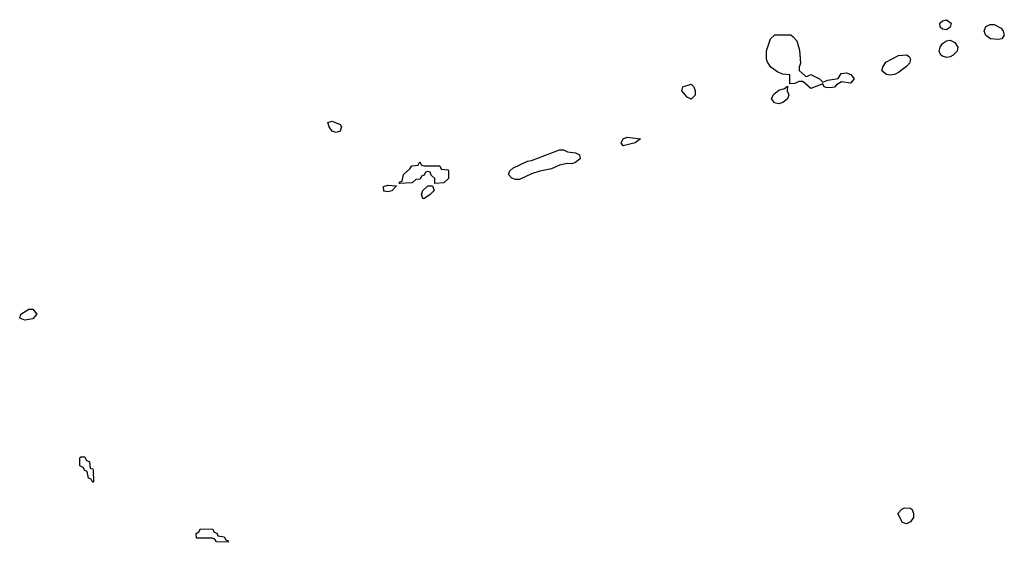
# Model space of a CAD drawing. Header units: inches. Extents: x 2601469 to 2753575, y 449403 to 582909.
# Tile 100 of 256: x 2656884 to 2661821, y 482446 to 485067. Entities that reach past the tile are written whole.
import ezdxf

# ---------------------------------------------------------------- set-up
doc = ezdxf.new("R2010")
doc.units = ezdxf.units.IN
doc.header["$MEASUREMENT"] = 0
doc.layers.add('C6458', color=7, linetype='Continuous')
doc.layers.add('C6468', color=7, linetype='Continuous')

msp = doc.modelspace()

# ---------------------------------------------------------------- linework, layer by layer
at = {"layer": 'C6458', "color": 4, "elevation": 16}
for points in [[(2658470, 484502), (2658450, 484509), (2658435.3, 484530), (2658428.7, 484551.3), (2658450, 484558), (2658490, 484542), (2658498, 484530), (2658490, 484508.7)], [(2659910, 484435.3), (2659899, 484450), (2659909.5, 484470.5), (2659930, 484478.8), (2659996, 484470), (2659970, 484449.6)], [(2659650, 484344), (2659630, 484346), (2659590, 484338), (2659550, 484318.7), (2659491.9, 484308.1), (2659450, 484294.5), (2659390, 484266.3), (2659370, 484266), (2659352.1, 484272.1), (2659335.3, 484290), (2659342, 484310), (2659357.2, 484322.8), (2659430, 484358), (2659450, 484361), (2659590, 484414), (2659610, 484414), (2659630, 484404.7), (2659670, 484399.1), (2659690.7, 484390), (2659694.9, 484370), (2659666.8, 484350)], [(2658910, 484334), (2658990, 484334), (2658998, 484318), (2659030, 484314), (2659034, 484310), (2659034, 484270), (2659010, 484248.7), (2658966, 484246), (2658966, 484270), (2658947.3, 484287.3), (2658942, 484302), (2658930, 484306), (2658918, 484302), (2658912.7, 484287.3), (2658898, 484282), (2658892.7, 484267.3), (2658870, 484266), (2658851.6, 484248.4), (2658786, 484246), (2658790, 484254), (2658802, 484258), (2658808, 484290), (2658840.4, 484319.6), (2658850, 484334), (2658882, 484338), (2658890, 484354), (2658898, 484338)], [(2658730, 484204), (2658710, 484208), (2658708, 484230), (2658730, 484238), (2658774, 484234), (2658750, 484208.7)], [(2658910, 484169.2), (2658906, 484170), (2658898, 484190), (2658906, 484210), (2658930, 484234), (2658954, 484234), (2658962, 484210), (2658942, 484190)], [(2656910, 483560.9), (2656884, 483570), (2656889.2, 483590.8), (2656930, 483616), (2656950, 483616), (2656970.3, 483590), (2656950, 483566.6)], [(2657250, 482746), (2657242, 482762), (2657228.4, 482768.4), (2657222, 482802), (2657210, 482806), (2657202, 482822), (2657186, 482830), (2657186, 482870), (2657190, 482874), (2657210, 482874), (2657218, 482858), (2657234, 482850), (2657238, 482818), (2657250, 482814), (2657252.7, 482807.3), (2657254, 482750)], [(2657930, 482446), (2657870, 482448), (2657862, 482462), (2657850, 482466), (2657770, 482466), (2657768, 482490), (2657782, 482498), (2657790, 482514), (2657851.6, 482511.6), (2657858, 482498), (2657874, 482490), (2657878, 482478), (2657910, 482474), (2657918, 482458), (2657930, 482454)]]:
    msp.add_lwpolyline(points, close=True, dxfattribs=at)
at = {"layer": 'C6468', "color": 4, "elevation": 16}
for points in [[(2661530, 485016), (2661510, 485019.3), (2661499.3, 485030), (2661498, 485050), (2661510, 485062), (2661530, 485067.3), (2661554, 485050), (2661550, 485029)], [(2661790, 484967.3), (2661752, 484972), (2661727.3, 484987.3), (2661719.3, 485010), (2661727.3, 485032.7), (2661750, 485043), (2661770, 485043), (2661804.1, 485024.1), (2661814.8, 485010), (2661820.7, 484990), (2661807.9, 484972.1)], [(2660830, 484782), (2660850, 484792), (2660894, 484770), (2660910, 484754), (2660935.3, 484764.7), (2660988, 484772), (2661002, 484798), (2661030, 484800.7), (2661051.8, 484791.8), (2661067.7, 484770), (2661050.3, 484749.7), (2661004.7, 484755.3), (2660978.8, 484741.2), (2660970, 484729.6), (2660950, 484725.1), (2660927.2, 484727.2), (2660918, 484730), (2660910, 484746), (2660850, 484722), (2660810, 484758), (2660790, 484758), (2660770, 484748), (2660746, 484746), (2660746, 484790), (2660710, 484794), (2660684.7, 484804.7), (2660649.3, 484829.3), (2660633.6, 484853.6), (2660628.7, 484870), (2660629.1, 484910.9), (2660649.1, 484970.9), (2660670, 484991.3), (2660750, 484991.3), (2660762, 484982), (2660781, 484961), (2660794.4, 484914.4), (2660798.8, 484850), (2660791.3, 484830), (2660792, 484812), (2660823.6, 484783.6)], [(2661530, 484878), (2661510, 484883.6), (2661502, 484890), (2661494, 484910), (2661499.5, 484930), (2661511.4, 484948.6), (2661530, 484962), (2661550, 484964.9), (2661572.8, 484952.8), (2661588, 484930), (2661583.8, 484910), (2661564.9, 484890), (2661550, 484881.3)], [(2661250, 484789.6), (2661230, 484792), (2661206.6, 484810), (2661212, 484830), (2661226.2, 484853.8), (2661290, 484887.3), (2661330, 484890.7), (2661343.5, 484883.5), (2661350.8, 484870), (2661345.5, 484850), (2661330, 484832.3), (2661290, 484802), (2661270, 484792)], [(2660250, 484669.2), (2660230, 484679), (2660204, 484710), (2660209.1, 484730.9), (2660250, 484744.7), (2660264.7, 484730), (2660270.8, 484710.8), (2660270, 484688)], [(2660690, 484646), (2660668.7, 484650), (2660654, 484670), (2660658, 484682), (2660665.6, 484694.4), (2660690, 484714), (2660718, 484722), (2660734, 484734), (2660732, 484710), (2660741, 484690), (2660734, 484670), (2660710, 484652.3)], [(2661330, 482538), (2661310, 482546), (2661286, 482590), (2661307.3, 482612.7), (2661320.4, 482619.6), (2661350, 482618), (2661358, 482610), (2661364.7, 482590), (2661364.7, 482570), (2661350, 482548)]]:
    msp.add_lwpolyline(points, close=True, dxfattribs=at)

doc.saveas('drawing.dxf')
